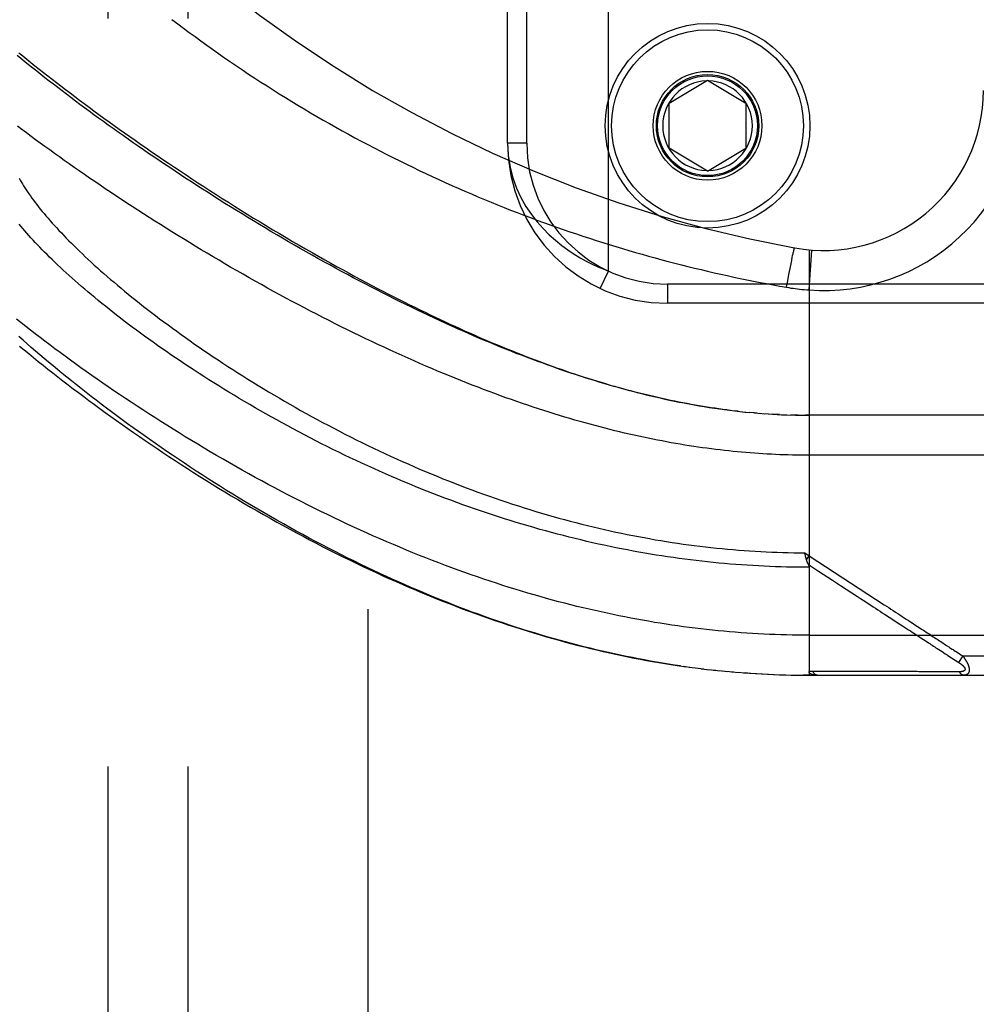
# Model space of a CAD drawing. Header units: inches. Extents: x 0 to 212, y 0 to 138.
# Tile 204 of 256: x 92.84 to 94.33, y 91.58 to 93.12. Entities that reach past the tile are written whole.
import ezdxf

# ---------------------------------------------------------------- set-up
doc = ezdxf.new("R2010")
doc.units = ezdxf.units.IN
doc.header["$LTSCALE"] = 11.6875
doc.header["$MEASUREMENT"] = 0
doc.linetypes.add('HIDDEN', pattern=[0.2, 0.1, -0.1])
for name, color, linetype in [('DEFAULT_2', 8, 'HIDDEN'), ('RIGHTHAND_DOOR_ASSEMBLY', 7, 'CONTINUOUS'), ('SUBPANEL', 7, 'CONTINUOUS')]:
    doc.layers.add(name, color=color, linetype=linetype)

msp = doc.modelspace()

# ---------------------------------------------------------------- linework, layer by layer
at = {"layer": 'DEFAULT_2', "color": 8, "linetype": 'HIDDEN'}
msp.add_line((93.3837, 96.8728), (93.3837, 39.7688), dxfattribs=at)
at = {"layer": 'RIGHTHAND_DOOR_ASSEMBLY', "color": 8, "linetype": 'HIDDEN'}
for p, q in [((93.7597, 92.7262), (93.7597, 94.1654)), ((93.6022, 92.9258), (93.6022, 93.9658)), ((93.6322, 92.9258), (93.6322, 93.9658)), ((93.8547, 92.9883), (93.9147, 93.0244)), ((93.9147, 93.0244), (93.9747, 92.9883)), ((93.8547, 92.9183), (93.8547, 92.9883)), ((93.9747, 92.9883), (93.9747, 92.9183)), ((93.6322, 92.9258), (93.6022, 92.9258)), ((93.9147, 92.8822), (93.8547, 92.9183)), ((93.9147, 92.8822), (93.9747, 92.9183)), ((94.0487, 92.7546), (94.049, 92.7561)), ((94.049, 92.7561), (94.0493, 92.7571)), ((94.0493, 92.7571), (94.0495, 92.758)), ((94.0495, 92.758), (94.0497, 92.7588)), ((94.0734, 92.7593), (94.0734, 92.0946)), ((94.0734, 92.6966), (94.0779, 92.7589)), ((94.0463, 92.7436), (94.0471, 92.7475)), ((94.0471, 92.7475), (94.0477, 92.7503)), ((94.0477, 92.7503), (94.0483, 92.7529)), ((94.0483, 92.7529), (94.0487, 92.7546)), ((93.7471, 92.699), (93.7597, 92.7262)), ((94.0418, 92.7208), (94.0436, 92.7301)), ((94.0436, 92.7301), (94.0451, 92.7376)), ((94.0381, 92.7009), (94.04, 92.711)), ((94.04, 92.711), (94.0418, 92.7208)), ((95.0084, 92.7058), (93.8522, 92.7058)), ((93.8522, 92.7058), (93.8522, 92.6758)), ((94.9784, 92.6758), (93.8522, 92.6758)), ((93.9627, 92.507), (93.9567, 92.5077)), ((93.9654, 92.5067), (93.9746, 92.5058)), ((93.9732, 92.5059), (93.9807, 92.5052)), ((93.988, 92.5045), (93.9805, 92.5052)), ((93.9923, 92.5042), (93.9864, 92.5047)), ((93.988, 92.5045), (93.9981, 92.5037)), ((93.9951, 92.5039), (94.004, 92.5033)), ((94.0022, 92.5034), (94.0098, 92.5029)), ((94.0304, 92.5017), (94.0388, 92.5014)), ((94.0376, 92.5015), (94.0448, 92.5012)), ((94.052, 92.501), (94.0446, 92.5012)), ((94.0561, 92.501), (94.0504, 92.5011)), ((94.052, 92.501), (94.0619, 92.5009)), ((94.0591, 92.5009), (94.0677, 92.5008)), ((94.0663, 92.5008), (94.0734, 92.5008)), ((94.9472, 92.5008), (94.0677, 92.5008)), ((94.0665, 92.2859), (94.0734, 92.2813)), ((94.0675, 92.2815), (94.0672, 92.2827)), ((94.0678, 92.2803), (94.0675, 92.2815)), ((94.0681, 92.2791), (94.0678, 92.2803)), ((94.0693, 92.2749), (94.0734, 92.2813)), ((94.1913, 92.1899), (94.2057, 92.1806)), ((94.2057, 92.1806), (94.2126, 92.1761)), ((94.0734, 92.1571), (94.9772, 92.1571)), ((94.2482, 92.1529), (94.2521, 92.1503)), ((94.2521, 92.1503), (94.258, 92.1465)), ((94.2735, 92.1364), (94.2811, 92.1315)), ((94.2811, 92.1315), (94.286, 92.1282)), ((94.303, 92.1316), (94.3053, 92.13)), ((94.3053, 92.13), (94.3078, 92.1284)), ((94.3078, 92.1284), (94.3106, 92.1266)), ((94.3106, 92.1266), (94.3137, 92.1246)), ((94.3137, 92.1246), (94.3071, 92.1145)), ((94.3137, 92.1246), (94.9772, 92.1246)), ((93.8765, 92.1085), (93.8907, 92.1066)), ((93.886, 92.1072), (93.8999, 92.1054)), ((93.8954, 92.106), (93.9091, 92.1043)), ((93.9049, 92.1048), (93.9183, 92.1032)), ((93.9143, 92.1037), (93.9275, 92.1022)), ((93.9238, 92.1026), (93.9367, 92.1013)), ((93.9332, 92.1017), (93.9459, 92.1004)), ((93.9426, 92.1007), (93.955, 92.0996)), ((93.952, 92.0999), (93.9642, 92.0989)), ((93.9614, 92.0991), (93.9733, 92.0982)), ((93.9824, 92.0975), (93.9733, 92.0982)), ((93.9895, 92.0971), (94.0007, 92.0965)), ((93.9988, 92.0966), (94.0098, 92.096)), ((94.0082, 92.0961), (94.0189, 92.0956)), ((94.0175, 92.0957), (94.028, 92.0953)), ((94.0269, 92.0953), (94.0371, 92.095)), ((94.0362, 92.0951), (94.0462, 92.0948)), ((94.0455, 92.0948), (94.0552, 92.0947)), ((94.0548, 92.0947), (94.0643, 92.0946)), ((94.0642, 92.0946), (94.0734, 92.0946)), ((94.0734, 92.0946), (94.0643, 92.0946)), ((94.0734, 92.0946), (94.9472, 92.0946)), ((94.1414, 92.1002), (94.1368, 92.1002)), ((94.2244, 92.1002), (94.2135, 92.1002)), ((94.2769, 92.1001), (94.2728, 92.1001)), ((94.2807, 92.1001), (94.2769, 92.1001)), ((94.2873, 92.1001), (94.2807, 92.1001)), ((94.2919, 92.1001), (94.2873, 92.1001)), ((94.3014, 92.1), (94.2919, 92.1001)), ((94.3083, 92.1), (94.3014, 92.1))]:
    msp.add_line(p, q, dxfattribs=at)
for points in [[(93.0778, 93.1194), (93.0867, 93.1126), (93.0957, 93.1059), (93.1047, 93.0992), (93.1138, 93.0925), (93.1229, 93.0858), (93.1321, 93.0792), (93.1413, 93.0727), (93.1506, 93.0661), (93.1599, 93.0596), (93.1693, 93.0532), (93.1787, 93.0468), (93.1881, 93.0404), (93.1976, 93.0341), (93.2071, 93.0278), (93.2167, 93.0216), (93.2263, 93.0154), (93.2359, 93.0093), (93.2455, 93.0032), (93.2552, 92.9972), (93.265, 92.9913), (93.2747, 92.9853), (93.2845, 92.9795), (93.2943, 92.9737), (93.3041, 92.9679), (93.314, 92.9622), (93.3239, 92.9566), (93.3338, 92.951), (93.3437, 92.9454), (93.3536, 92.94), (93.3636, 92.9345), (93.3736, 92.9292), (93.3836, 92.9238), (93.3936, 92.9186), (93.4037, 92.9134), (93.4137, 92.9083), (93.4238, 92.9032), (93.4339, 92.8982), (93.444, 92.8932), (93.4541, 92.8883), (93.4642, 92.8834), (93.4744, 92.8786), (93.4845, 92.8739), (93.4947, 92.8692), (93.5048, 92.8646), (93.515, 92.86), (93.5252, 92.8555), (93.5354, 92.8511), (93.5456, 92.8467), (93.5558, 92.8424), (93.566, 92.8381), (93.5763, 92.8339), (93.5865, 92.8297), (93.5968, 92.8256), (93.607, 92.8215), (93.6173, 92.8176), (93.6275, 92.8136), (93.6378, 92.8097), (93.648, 92.8059), (93.6583, 92.8022), (93.6686, 92.7984), (93.6788, 92.7948), (93.6891, 92.7912), (93.6994, 92.7877), (93.7097, 92.7842), (93.72, 92.7807), (93.7302, 92.7774), (93.7405, 92.7741), (93.7508, 92.7708), (93.761, 92.7676), (93.7713, 92.7644), (93.7816, 92.7613), (93.7918, 92.7583), (93.8021, 92.7553), (93.8124, 92.7524), (93.8226, 92.7495), (93.8329, 92.7467), (93.8431, 92.7439), (93.8534, 92.7412), (93.8636, 92.7385), (93.8739, 92.7359), (93.8841, 92.7333), (93.8944, 92.7308), (93.9046, 92.7284), (93.9148, 92.726), (93.925, 92.7236), (93.9353, 92.7213), (93.9455, 92.719), (93.9557, 92.7168), (93.9659, 92.7147), (93.9761, 92.7126), (93.9864, 92.7105), (93.9967, 92.7085), (94.007, 92.7065), (94.0174, 92.7046), (94.0277, 92.7027), (94.0381, 92.7009)], [(92.8386, 93.0673), (92.8447, 93.0623), (92.851, 93.0572), (92.8573, 93.0521), (92.8637, 93.047), (92.8702, 93.0418), (92.8768, 93.0366), (92.8836, 93.0314), (92.8904, 93.0261), (92.8973, 93.0207), (92.9043, 93.0154), (92.9113, 93.01), (92.9185, 93.0045), (92.9258, 92.999), (92.9332, 92.9935), (92.9406, 92.9879), (92.9482, 92.9823), (92.9558, 92.9767), (92.9636, 92.971), (92.9714, 92.9653), (92.9794, 92.9596), (92.9874, 92.9538), (92.9955, 92.948), (93.0037, 92.9422), (93.012, 92.9364), (93.0204, 92.9305), (93.0288, 92.9246), (93.0374, 92.9186), (93.046, 92.9127), (93.0548, 92.9067), (93.0636, 92.9007), (93.0725, 92.8947), (93.0815, 92.8886), (93.0906, 92.8826), (93.0997, 92.8765), (93.1089, 92.8704), (93.1183, 92.8643), (93.1276, 92.8582), (93.1371, 92.8521), (93.1467, 92.846), (93.1563, 92.8398), (93.166, 92.8337), (93.1757, 92.8275), (93.1855, 92.8214), (93.1954, 92.8153), (93.2054, 92.8091), (93.2154, 92.803), (93.2255, 92.7969), (93.2356, 92.7908), (93.2458, 92.7847), (93.256, 92.7786), (93.2662, 92.7726), (93.2765, 92.7667), (93.2866, 92.7608), (93.2967, 92.755), (93.3066, 92.7493), (93.3165, 92.7438), (93.3262, 92.7384), (93.3357, 92.733), (93.3451, 92.7279), (93.3544, 92.7228), (93.3635, 92.7179), (93.3725, 92.713), (93.3814, 92.7083), (93.3902, 92.7036), (93.3989, 92.6991), (93.4075, 92.6946), (93.416, 92.6902), (93.4245, 92.6859), (93.4328, 92.6817), (93.441, 92.6775), (93.4492, 92.6735), (93.4573, 92.6695), (93.4653, 92.6656), (93.4732, 92.6617), (93.4811, 92.6579), (93.489, 92.6542), (93.4968, 92.6505), (93.5045, 92.6469), (93.5122, 92.6433), (93.5198, 92.6398), (93.5274, 92.6364), (93.535, 92.633), (93.5425, 92.6296), (93.5499, 92.6264), (93.5573, 92.6231), (93.5647, 92.6199), (93.572, 92.6168), (93.5793, 92.6137), (93.5866, 92.6107), (93.5938, 92.6077), (93.6011, 92.6047), (93.6083, 92.6018), (93.6154, 92.5989), (93.6225, 92.5961), (93.6296, 92.5934), (93.6367, 92.5906), (93.6438, 92.5879), (93.6508, 92.5853), (93.6578, 92.5827), (93.6648, 92.5801), (93.6718, 92.5776), (93.6788, 92.5751), (93.6858, 92.5727), (93.6927, 92.5702), (93.6997, 92.5679), (93.7066, 92.5655), (93.7135, 92.5632), (93.7205, 92.561), (93.7274, 92.5587), (93.7343, 92.5566), (93.7413, 92.5544), (93.7483, 92.5523), (93.7552, 92.5502), (93.7622, 92.5481), (93.7693, 92.5461), (93.7763, 92.5441), (93.7833, 92.5422), (93.7904, 92.5402), (93.7975, 92.5383), (93.8046, 92.5365), (93.8117, 92.5347), (93.8189, 92.5329), (93.8261, 92.5312), (93.8334, 92.5295), (93.8406, 92.5278), (93.848, 92.5262), (93.8553, 92.5246), (93.8628, 92.523), (93.8704, 92.5215), (93.8781, 92.52), (93.8858, 92.5185), (93.8936, 92.5171), (93.9015, 92.5157), (93.9094, 92.5144), (93.9174, 92.5131), (93.9254, 92.5119), (93.9334, 92.5107), (93.9414, 92.5096), (93.9495, 92.5086)], [(93.9507, 92.5084), (93.9446, 92.5092), (93.9386, 92.51), (93.9325, 92.5108), (93.9264, 92.5117), (93.9202, 92.5126), (93.9141, 92.5136), (93.9079, 92.5146), (93.9016, 92.5156), (93.8953, 92.5167), (93.889, 92.5179), (93.8827, 92.519), (93.8763, 92.5202), (93.8699, 92.5215), (93.8634, 92.5228), (93.8569, 92.5241), (93.8504, 92.5255), (93.8438, 92.527), (93.8372, 92.5284), (93.8306, 92.53), (93.8238, 92.5315), (93.8171, 92.5332), (93.8103, 92.5348), (93.8035, 92.5366), (93.7966, 92.5383), (93.7896, 92.5402), (93.7826, 92.5421), (93.7756, 92.544), (93.7685, 92.546), (93.7614, 92.548), (93.7542, 92.5501), (93.747, 92.5522), (93.7397, 92.5544), (93.7323, 92.5567), (93.7249, 92.559), (93.7175, 92.5614), (93.71, 92.5638), (93.7024, 92.5663), (93.6948, 92.5689), (93.6872, 92.5715), (93.6795, 92.5741), (93.6717, 92.5768), (93.6639, 92.5796), (93.656, 92.5825), (93.6481, 92.5854), (93.6401, 92.5884), (93.632, 92.5914), (93.624, 92.5945), (93.6158, 92.5976), (93.6076, 92.6009), (93.5994, 92.6041), (93.5911, 92.6075), (93.5827, 92.6109), (93.5743, 92.6144), (93.5659, 92.6179), (93.5574, 92.6215), (93.5489, 92.6252), (93.5403, 92.6289), (93.5316, 92.6327), (93.523, 92.6365), (93.5143, 92.6404), (93.5055, 92.6444), (93.4967, 92.6484), (93.4879, 92.6525), (93.479, 92.6567), (93.4701, 92.6609), (93.4612, 92.6652), (93.4522, 92.6695), (93.4432, 92.6739), (93.4341, 92.6783), (93.4251, 92.6828), (93.416, 92.6874), (93.4069, 92.692), (93.3978, 92.6967), (93.3886, 92.7014), (93.3795, 92.7062), (93.3703, 92.711), (93.3611, 92.7158), (93.3519, 92.7207), (93.3427, 92.7257), (93.3335, 92.7307), (93.3243, 92.7357), (93.3151, 92.7408), (93.3058, 92.746), (93.2966, 92.7511), (93.2874, 92.7563), (93.2782, 92.7615), (93.2691, 92.7668), (93.2599, 92.7721), (93.2507, 92.7774), (93.2416, 92.7828), (93.2325, 92.7882), (93.2234, 92.7936), (93.2143, 92.799), (93.2053, 92.8045), (93.1963, 92.8099), (93.1873, 92.8154), (93.1784, 92.8209), (93.1694, 92.8265), (93.1606, 92.832), (93.1517, 92.8376), (93.1429, 92.8431), (93.1342, 92.8487), (93.1255, 92.8543), (93.1168, 92.8599), (93.1082, 92.8655), (93.0996, 92.871), (93.0911, 92.8766), (93.0826, 92.8822), (93.0742, 92.8878), (93.0659, 92.8934), (93.0576, 92.899), (93.0494, 92.9045), (93.0412, 92.9101), (93.0331, 92.9157), (93.0251, 92.9212), (93.0171, 92.9268), (93.0092, 92.9323), (93.0013, 92.9378), (92.9936, 92.9433), (92.9859, 92.9488), (92.9782, 92.9542), (92.9707, 92.9597), (92.9632, 92.9651), (92.9558, 92.9705), (92.9484, 92.9759), (92.9411, 92.9812), (92.934, 92.9866), (92.9268, 92.9919), (92.9198, 92.9972), (92.9128, 93.0024), (92.906, 93.0077), (92.8992, 93.0129), (92.8924, 93.018), (92.8858, 93.0232), (92.8793, 93.0283), (92.8728, 93.0334), (92.8664, 93.0384), (92.8601, 93.0435), (92.8538, 93.0485), (92.8477, 93.0534), (92.8416, 93.0584), (92.8357, 93.0632)], [(94.9772, 92.4383), (94.0669, 92.4383), (94.0603, 92.4384), (94.0538, 92.4385), (94.0473, 92.4386), (94.0407, 92.4388), (94.0341, 92.439), (94.0276, 92.4392), (94.021, 92.4395), (94.0144, 92.4398), (94.0078, 92.4401), (94.0012, 92.4405), (93.9946, 92.441), (93.988, 92.4414), (93.9814, 92.4419), (93.9747, 92.4425), (93.968, 92.4431), (93.9613, 92.4437), (93.9546, 92.4443), (93.9479, 92.445), (93.9411, 92.4458), (93.9343, 92.4466), (93.9275, 92.4474), (93.9207, 92.4482), (93.9138, 92.4492), (93.907, 92.4501), (93.9, 92.4511), (93.8931, 92.4521), (93.8861, 92.4532), (93.8791, 92.4543), (93.8721, 92.4555), (93.865, 92.4567), (93.8579, 92.4579), (93.8508, 92.4592), (93.8436, 92.4606), (93.8364, 92.462), (93.8292, 92.4634), (93.8219, 92.4649), (93.8146, 92.4664), (93.8072, 92.468), (93.7998, 92.4697), (93.7924, 92.4713), (93.7849, 92.4731), (93.7773, 92.4749), (93.7698, 92.4767), (93.7621, 92.4786), (93.7545, 92.4805), (93.7468, 92.4825), (93.739, 92.4846), (93.7312, 92.4867), (93.7233, 92.4889), (93.7154, 92.4911), (93.7075, 92.4933), (93.6995, 92.4957), (93.6915, 92.4981), (93.6834, 92.5005), (93.6752, 92.503), (93.667, 92.5056), (93.6588, 92.5082), (93.6505, 92.5109), (93.6421, 92.5137), (93.6337, 92.5165), (93.6253, 92.5193), (93.6168, 92.5223), (93.6083, 92.5252), (93.5997, 92.5283), (93.591, 92.5314), (93.5823, 92.5346), (93.5736, 92.5378), (93.5648, 92.5412), (93.556, 92.5445), (93.5471, 92.548), (93.5382, 92.5515), (93.5292, 92.555), (93.5202, 92.5586), (93.5112, 92.5623), (93.5021, 92.5661), (93.4929, 92.5699), (93.4837, 92.5738), (93.4745, 92.5777), (93.4653, 92.5817), (93.456, 92.5858), (93.4467, 92.5899), (93.4373, 92.5941), (93.4279, 92.5983), (93.4185, 92.6026), (93.4091, 92.607), (93.3996, 92.6114), (93.3901, 92.6159), (93.3806, 92.6204), (93.3711, 92.625), (93.3615, 92.6297), (93.3519, 92.6344), (93.3424, 92.6391), (93.3328, 92.6439), (93.3232, 92.6488), (93.3135, 92.6537), (93.3039, 92.6586), (93.2943, 92.6636), (93.2847, 92.6686), (93.2751, 92.6737), (93.2654, 92.6788), (93.2558, 92.684), (93.2462, 92.6892), (93.2366, 92.6944), (93.2271, 92.6997), (93.2175, 92.705), (93.208, 92.7104), (93.1985, 92.7157), (93.189, 92.7211), (93.1795, 92.7265), (93.17, 92.732), (93.1606, 92.7375), (93.1513, 92.743), (93.1419, 92.7485), (93.1326, 92.754), (93.1233, 92.7595), (93.1141, 92.7651), (93.1049, 92.7707), (93.0958, 92.7763), (93.0867, 92.7819), (93.0776, 92.7875), (93.0686, 92.7931), (93.0597, 92.7987), (93.0508, 92.8044), (93.042, 92.81), (93.0332, 92.8156), (93.0245, 92.8212), (93.0158, 92.8269), (93.0072, 92.8325), (92.9987, 92.8381), (92.9902, 92.8437), (92.9818, 92.8493), (92.9735, 92.8549), (92.9653, 92.8605), (92.9571, 92.866), (92.949, 92.8716), (92.9409, 92.8771), (92.9329, 92.8826), (92.9251, 92.8881), (92.9172, 92.8936), (92.9095, 92.8991), (92.9018, 92.9045), (92.8942, 92.91), (92.8867, 92.9154), (92.8793, 92.9208), (92.872, 92.9261), (92.8647, 92.9314), (92.8575, 92.9367), (92.8505, 92.942), (92.8434, 92.9473), (92.8365, 92.9525)], [(93.6022, 92.9258), (93.6032, 92.9067), (93.606, 92.8887), (93.6105, 92.8718), (93.6162, 92.8559), (93.6231, 92.8411), (93.6309, 92.8273), (93.6394, 92.8147), (93.6483, 92.8031), (93.6577, 92.7926), (93.6672, 92.783), (93.677, 92.7742), (93.6868, 92.7663), (93.6965, 92.7591), (93.7062, 92.7527), (93.7158, 92.7469), (93.7251, 92.7417), (93.7342, 92.7371), (93.743, 92.733), (93.7515, 92.7294), (93.7597, 92.7262)], [(92.839, 92.8713), (92.8406, 92.8683), (92.8423, 92.8654), (92.8441, 92.8624), (92.8459, 92.8593), (92.8479, 92.8562), (92.8499, 92.8531), (92.852, 92.8499), (92.8542, 92.8467), (92.8565, 92.8435), (92.8588, 92.8402), (92.8613, 92.8368), (92.8638, 92.8335), (92.8665, 92.83), (92.8692, 92.8266), (92.872, 92.823), (92.8749, 92.8195), (92.8778, 92.8159), (92.8809, 92.8123), (92.8841, 92.8086), (92.8873, 92.8049), (92.8906, 92.8011), (92.8941, 92.7973), (92.8976, 92.7935), (92.9012, 92.7896), (92.9049, 92.7857), (92.9087, 92.7817), (92.9126, 92.7777), (92.9165, 92.7736), (92.9206, 92.7696), (92.9248, 92.7654), (92.929, 92.7613), (92.9333, 92.7571), (92.9378, 92.7529), (92.9423, 92.7486), (92.9469, 92.7443), (92.9516, 92.7399), (92.9564, 92.7356), (92.9613, 92.7312), (92.9663, 92.7267), (92.9714, 92.7222), (92.9766, 92.7177), (92.9818, 92.7132), (92.9872, 92.7086), (92.9926, 92.704), (92.9982, 92.6994), (93.0038, 92.6947), (93.0095, 92.69), (93.0153, 92.6853), (93.0212, 92.6806), (93.0272, 92.6758), (93.0333, 92.671), (93.0395, 92.6662), (93.0457, 92.6614), (93.0521, 92.6565), (93.0585, 92.6517), (93.0651, 92.6468), (93.0717, 92.6419), (93.0784, 92.6369), (93.0851, 92.632), (93.092, 92.627), (93.0989, 92.6221), (93.106, 92.6171), (93.1131, 92.6121), (93.1203, 92.6072), (93.1275, 92.6022), (93.1349, 92.5972), (93.1423, 92.5922), (93.1498, 92.5872), (93.1574, 92.5822), (93.165, 92.5772), (93.1727, 92.5722), (93.1805, 92.5672), (93.1884, 92.5622), (93.1963, 92.5573), (93.2043, 92.5523), (93.2123, 92.5474), (93.2204, 92.5425), (93.2286, 92.5375), (93.2368, 92.5327), (93.2451, 92.5278), (93.2534, 92.5229), (93.2618, 92.5181), (93.2703, 92.5133), (93.2788, 92.5085), (93.2873, 92.5038), (93.2959, 92.499), (93.3045, 92.4944), (93.3131, 92.4897), (93.3218, 92.4851), (93.3306, 92.4805), (93.3393, 92.4759), (93.3481, 92.4714), (93.357, 92.4669), (93.3658, 92.4625), (93.3747, 92.4581), (93.3836, 92.4538), (93.3926, 92.4495), (93.4015, 92.4452), (93.4105, 92.441), (93.4195, 92.4369), (93.4285, 92.4328), (93.4376, 92.4287), (93.4466, 92.4247), (93.4557, 92.4207), (93.4647, 92.4168), (93.4738, 92.413), (93.4829, 92.4092), (93.492, 92.4054), (93.5011, 92.4017), (93.5101, 92.3981), (93.5192, 92.3945), (93.5283, 92.391), (93.5374, 92.3876), (93.5465, 92.3842), (93.5556, 92.3808), (93.5647, 92.3775), (93.5738, 92.3743), (93.5829, 92.3711), (93.5919, 92.368), (93.601, 92.365), (93.6101, 92.362), (93.6191, 92.3591), (93.6282, 92.3562), (93.6372, 92.3534), (93.6462, 92.3506), (93.6552, 92.3479), (93.6642, 92.3453), (93.6732, 92.3427), (93.6822, 92.3402), (93.6912, 92.3378), (93.7001, 92.3354), (93.7091, 92.333), (93.718, 92.3308), (93.7269, 92.3285), (93.7358, 92.3264), (93.7447, 92.3243), (93.7536, 92.3222), (93.7624, 92.3203), (93.7713, 92.3183), (93.7801, 92.3165), (93.789, 92.3146), (93.7978, 92.3129), (93.8066, 92.3112), (93.8154, 92.3096), (93.8242, 92.308), (93.8329, 92.3064), (93.8417, 92.305), (93.8504, 92.3036), (93.8592, 92.3022), (93.8679, 92.3009), (93.8766, 92.2996), (93.8853, 92.2985), (93.894, 92.2973), (93.9027, 92.2962), (93.9114, 92.2952), (93.92, 92.2942), (93.9287, 92.2933), (93.9374, 92.2924), (93.946, 92.2916), (93.9546, 92.2909), (93.9633, 92.2902), (93.9719, 92.2895), (93.9805, 92.2889), (93.9891, 92.2884), (93.9977, 92.2879), (94.0063, 92.2874), (94.0149, 92.2871), (94.0235, 92.2867), (94.0321, 92.2864), (94.0407, 92.2862), (94.0493, 92.286), (94.0579, 92.2859), (94.0665, 92.2859)], [(94.0734, 92.2632), (94.0646, 92.2632), (94.0559, 92.2633), (94.0471, 92.2634), (94.0383, 92.2636), (94.0295, 92.2639), (94.0207, 92.2642), (94.0119, 92.2645), (94.0031, 92.2649), (93.9943, 92.2653), (93.9854, 92.2658), (93.9766, 92.2664), (93.9678, 92.267), (93.959, 92.2676), (93.9501, 92.2683), (93.9413, 92.2691), (93.9324, 92.2699), (93.9236, 92.2708), (93.9147, 92.2717), (93.9058, 92.2727), (93.8969, 92.2737), (93.888, 92.2748), (93.8791, 92.2759), (93.8702, 92.2771), (93.8613, 92.2784), (93.8523, 92.2797), (93.8434, 92.281), (93.8344, 92.2824), (93.8255, 92.2839), (93.8165, 92.2854), (93.8075, 92.287), (93.7985, 92.2886), (93.7895, 92.2903), (93.7804, 92.2921), (93.7714, 92.2939), (93.7623, 92.2957), (93.7533, 92.2976), (93.7442, 92.2996), (93.7351, 92.3016), (93.726, 92.3037), (93.7168, 92.3059), (93.7077, 92.3081), (93.6986, 92.3103), (93.6894, 92.3127), (93.6802, 92.3151), (93.671, 92.3175), (93.6618, 92.32), (93.6526, 92.3225), (93.6434, 92.3252), (93.6342, 92.3278), (93.6249, 92.3306), (93.6157, 92.3334), (93.6064, 92.3362), (93.5972, 92.3391), (93.5879, 92.3421), (93.5786, 92.3451), (93.5693, 92.3482), (93.56, 92.3514), (93.5507, 92.3546), (93.5414, 92.3578), (93.5321, 92.3611), (93.5228, 92.3645), (93.5135, 92.3679), (93.5041, 92.3714), (93.4948, 92.375), (93.4855, 92.3786), (93.4762, 92.3822), (93.4669, 92.386), (93.4576, 92.3897), (93.4483, 92.3935), (93.4391, 92.3974), (93.4298, 92.4013), (93.4206, 92.4053), (93.4114, 92.4093), (93.4021, 92.4134), (93.393, 92.4175), (93.3838, 92.4216), (93.3746, 92.4258), (93.3655, 92.4301), (93.3564, 92.4344), (93.3474, 92.4387), (93.3383, 92.4431), (93.3293, 92.4475), (93.3204, 92.452), (93.3114, 92.4564), (93.3025, 92.461), (93.2937, 92.4655), (93.2848, 92.4701), (93.2761, 92.4747), (93.2673, 92.4794), (93.2586, 92.4841), (93.25, 92.4888), (93.2414, 92.4935), (93.2329, 92.4982), (93.2244, 92.503), (93.216, 92.5078), (93.2076, 92.5126), (93.1993, 92.5175), (93.1911, 92.5223), (93.1829, 92.5271), (93.1748, 92.532), (93.1668, 92.5369), (93.1588, 92.5418), (93.1509, 92.5467), (93.1431, 92.5516), (93.1353, 92.5564), (93.1276, 92.5613), (93.12, 92.5662), (93.1125, 92.5711), (93.105, 92.576), (93.0977, 92.5809), (93.0904, 92.5858), (93.0831, 92.5907), (93.076, 92.5955), (93.069, 92.6004), (93.062, 92.6052), (93.0551, 92.6101), (93.0483, 92.6149), (93.0416, 92.6197), (93.035, 92.6245), (93.0285, 92.6293), (93.0221, 92.634), (93.0157, 92.6387), (93.0094, 92.6434), (93.0033, 92.6481), (92.9972, 92.6528), (92.9912, 92.6574), (92.9853, 92.662), (92.9795, 92.6666), (92.9738, 92.6712), (92.9681, 92.6757), (92.9626, 92.6802), (92.9572, 92.6847), (92.9518, 92.6892), (92.9465, 92.6936), (92.9414, 92.698), (92.9363, 92.7023), (92.9313, 92.7066), (92.9264, 92.7109), (92.9216, 92.7152), (92.9169, 92.7194), (92.9123, 92.7236), (92.9078, 92.7277), (92.9034, 92.7318), (92.899, 92.7359), (92.8948, 92.74), (92.8907, 92.744), (92.8866, 92.7479), (92.8826, 92.7519), (92.8787, 92.7557), (92.875, 92.7596), (92.8713, 92.7634), (92.8677, 92.7672), (92.8641, 92.7709), (92.8607, 92.7746), (92.8574, 92.7783), (92.8541, 92.7819), (92.851, 92.7855), (92.8479, 92.789), (92.8449, 92.7925), (92.842, 92.796), (92.8392, 92.7994)], [(94.0497, 92.7588), (94.0498, 92.7595), (94.0499, 92.7598), (94.05, 92.7601), (94.0501, 92.7604), (94.0502, 92.7607), (94.0503, 92.7609), (94.0503, 92.7612), (94.0504, 92.7614), (94.0504, 92.7616), (94.0505, 92.7617), (94.0506, 92.7619), (94.0506, 92.762), (94.0507, 92.7621), (94.0507, 92.7622), (94.0507, 92.7623), (94.0508, 92.7623), (94.0508, 92.7624), (94.0508, 92.7624)], [(94.0451, 92.7376), (94.0462, 92.7428), (94.0463, 92.7436)], [(94.0381, 92.7009), (94.0416, 92.7003), (94.045, 92.6997), (94.0483, 92.6992), (94.0516, 92.6988), (94.0551, 92.6983), (94.0586, 92.6979), (94.0622, 92.6975), (94.0659, 92.6972), (94.0697, 92.6969), (94.0734, 92.6966)], [(94.0734, 92.1571), (94.0646, 92.1571), (94.0557, 92.1572), (94.0469, 92.1573), (94.038, 92.1575), (94.0291, 92.1577), (94.0203, 92.158), (94.0114, 92.1584), (94.0025, 92.1588), (93.9937, 92.1593), (93.9848, 92.1598), (93.9759, 92.1603), (93.967, 92.161), (93.958, 92.1617), (93.9491, 92.1624), (93.9402, 92.1632), (93.9312, 92.164), (93.9223, 92.165), (93.9133, 92.1659), (93.9043, 92.1669), (93.8953, 92.168), (93.8862, 92.1692), (93.8772, 92.1704), (93.8681, 92.1716), (93.859, 92.1729), (93.8499, 92.1743), (93.8408, 92.1757), (93.8317, 92.1772), (93.8225, 92.1788), (93.8133, 92.1804), (93.8041, 92.182), (93.7949, 92.1838), (93.7856, 92.1856), (93.7763, 92.1874), (93.767, 92.1893), (93.7577, 92.1913), (93.7483, 92.1934), (93.7389, 92.1955), (93.7295, 92.1976), (93.7201, 92.1999), (93.7106, 92.2022), (93.7011, 92.2045), (93.6916, 92.207), (93.682, 92.2095), (93.6724, 92.212), (93.6628, 92.2147), (93.6532, 92.2174), (93.6435, 92.2201), (93.6338, 92.223), (93.6241, 92.2259), (93.6143, 92.2289), (93.6045, 92.2319), (93.5947, 92.235), (93.5848, 92.2382), (93.575, 92.2415), (93.5651, 92.2448), (93.5551, 92.2482), (93.5452, 92.2517), (93.5352, 92.2552), (93.5251, 92.2588), (93.5151, 92.2625), (93.505, 92.2662), (93.4949, 92.2701), (93.4848, 92.2739), (93.4747, 92.2779), (93.4645, 92.2819), (93.4543, 92.286), (93.4441, 92.2902), (93.4339, 92.2945), (93.4237, 92.2988), (93.4134, 92.3032), (93.4031, 92.3076), (93.3929, 92.3121), (93.3826, 92.3167), (93.3723, 92.3213), (93.362, 92.3261), (93.3517, 92.3308), (93.3413, 92.3357), (93.331, 92.3406), (93.3207, 92.3456), (93.3104, 92.3506), (93.3001, 92.3557), (93.2898, 92.3608), (93.2795, 92.366), (93.2692, 92.3713), (93.2589, 92.3766), (93.2487, 92.3819), (93.2385, 92.3873), (93.2283, 92.3928), (93.2181, 92.3983), (93.2079, 92.4038), (93.1978, 92.4094), (93.1877, 92.4151), (93.1776, 92.4207), (93.1676, 92.4264), (93.1576, 92.4322), (93.1476, 92.438), (93.1377, 92.4438), (93.1279, 92.4496), (93.1181, 92.4555), (93.1083, 92.4613), (93.0986, 92.4673), (93.089, 92.4732), (93.0794, 92.4791), (93.0698, 92.4851), (93.0604, 92.4911), (93.051, 92.4971), (93.0416, 92.5031), (93.0324, 92.5091), (93.0232, 92.5151), (93.0141, 92.5211), (93.005, 92.5272), (92.996, 92.5332), (92.9871, 92.5392), (92.9783, 92.5452), (92.9696, 92.5512), (92.9609, 92.5572), (92.9524, 92.5632), (92.9439, 92.5692), (92.9355, 92.5752), (92.9272, 92.5812), (92.919, 92.5871), (92.9108, 92.593), (92.9028, 92.5989), (92.8948, 92.6048), (92.887, 92.6107), (92.8792, 92.6165), (92.8716, 92.6223), (92.864, 92.6281), (92.8565, 92.6339), (92.8492, 92.6396), (92.8419, 92.6453), (92.8347, 92.651)], [(93.8722, 92.1092), (93.8629, 92.1105), (93.8536, 92.112), (93.8443, 92.1135), (93.835, 92.1151), (93.8256, 92.1167), (93.8163, 92.1184), (93.8069, 92.1201), (93.7975, 92.122), (93.7881, 92.1239), (93.7786, 92.1258), (93.7692, 92.1279), (93.7597, 92.13), (93.7502, 92.1321), (93.7407, 92.1344), (93.7311, 92.1367), (93.7215, 92.139), (93.7119, 92.1415), (93.7023, 92.144), (93.6927, 92.1466), (93.683, 92.1492), (93.6733, 92.1519), (93.6636, 92.1547), (93.6539, 92.1576), (93.6441, 92.1606), (93.6343, 92.1636), (93.6245, 92.1666), (93.6147, 92.1698), (93.605, 92.173), (93.5953, 92.1762), (93.5855, 92.1795), (93.5759, 92.1829), (93.5662, 92.1863), (93.5566, 92.1898), (93.5469, 92.1933), (93.5374, 92.1969), (93.5278, 92.2005), (93.5182, 92.2042), (93.5086, 92.208), (93.499, 92.2118), (93.4894, 92.2157), (93.4798, 92.2197), (93.4702, 92.2237), (93.4606, 92.2278), (93.4509, 92.2319), (93.4413, 92.2361), (93.4316, 92.2404), (93.4219, 92.2447), (93.4122, 92.2492), (93.4024, 92.2537), (93.3926, 92.2583), (93.3827, 92.263), (93.3728, 92.2678), (93.3628, 92.2726), (93.3528, 92.2776), (93.3427, 92.2826), (93.3326, 92.2878), (93.3225, 92.293), (93.3123, 92.2982), (93.3022, 92.3036), (93.2921, 92.309), (93.282, 92.3144), (93.2719, 92.3199), (93.2618, 92.3255), (93.2518, 92.3311), (93.2418, 92.3367), (93.2319, 92.3424), (93.2219, 92.3482), (93.212, 92.3539), (93.2022, 92.3598), (93.1924, 92.3656), (93.1826, 92.3715), (93.1729, 92.3775), (93.1632, 92.3834), (93.1536, 92.3894), (93.144, 92.3954), (93.1345, 92.4015), (93.125, 92.4076), (93.1157, 92.4137), (93.1063, 92.4198), (93.0971, 92.4259), (93.0879, 92.432), (93.0787, 92.4382), (93.0697, 92.4443), (93.0607, 92.4505), (93.0518, 92.4567), (93.043, 92.4628), (93.0342, 92.469), (93.0256, 92.4752), (93.017, 92.4814), (93.0085, 92.4875), (93.0001, 92.4937), (92.9917, 92.4998), (92.9835, 92.506), (92.9754, 92.5121), (92.9673, 92.5182), (92.9593, 92.5243), (92.9514, 92.5304), (92.9437, 92.5364), (92.936, 92.5424), (92.9284, 92.5484), (92.9209, 92.5544), (92.9135, 92.5604), (92.9062, 92.5663), (92.899, 92.5722), (92.8919, 92.5781), (92.8849, 92.5839), (92.878, 92.5897), (92.8712, 92.5955), (92.8645, 92.6012), (92.8579, 92.6069), (92.8514, 92.6125), (92.845, 92.6182), (92.8387, 92.6237)], [(92.8397, 92.609), (92.8468, 92.6031), (92.8541, 92.5971), (92.8614, 92.5911), (92.8688, 92.5851), (92.8763, 92.5791), (92.884, 92.573), (92.8917, 92.5669), (92.8995, 92.5608), (92.9073, 92.5547), (92.9153, 92.5485), (92.9234, 92.5423), (92.9315, 92.5362), (92.9398, 92.53), (92.9481, 92.5237), (92.9565, 92.5175), (92.965, 92.5113), (92.9736, 92.505), (92.9823, 92.4988), (92.991, 92.4925), (92.9998, 92.4862), (93.0087, 92.48), (93.0177, 92.4737), (93.0268, 92.4674), (93.0359, 92.4612), (93.0451, 92.4549), (93.0544, 92.4487), (93.0637, 92.4424), (93.0731, 92.4362), (93.0826, 92.43), (93.0922, 92.4238), (93.1018, 92.4176), (93.1114, 92.4114), (93.1211, 92.4053), (93.1309, 92.3992), (93.1407, 92.3931), (93.1506, 92.387), (93.1605, 92.381), (93.1705, 92.375), (93.1805, 92.369), (93.1906, 92.3631), (93.2007, 92.3572), (93.2108, 92.3513), (93.221, 92.3455), (93.2312, 92.3398), (93.2414, 92.334), (93.2517, 92.3284), (93.2619, 92.3227), (93.2722, 92.3172), (93.2826, 92.3117), (93.2929, 92.3062), (93.3033, 92.3008), (93.3136, 92.2954), (93.324, 92.2902), (93.3344, 92.2849), (93.3448, 92.2798), (93.3553, 92.2747), (93.3657, 92.2696), (93.3761, 92.2646), (93.3865, 92.2597), (93.3969, 92.2549), (93.4073, 92.2501), (93.4178, 92.2454), (93.4282, 92.2408), (93.4386, 92.2362), (93.4489, 92.2318), (93.4593, 92.2274), (93.4697, 92.223), (93.48, 92.2187), (93.4903, 92.2146), (93.5007, 92.2104), (93.511, 92.2064), (93.5212, 92.2024), (93.5315, 92.1985), (93.5417, 92.1947), (93.552, 92.191), (93.5622, 92.1873), (93.5723, 92.1837), (93.5825, 92.1802), (93.5926, 92.1767), (93.6027, 92.1734), (93.6128, 92.1701), (93.6229, 92.1669), (93.6329, 92.1637), (93.6429, 92.1607), (93.6529, 92.1577), (93.6629, 92.1547), (93.6728, 92.1519), (93.6828, 92.1491), (93.6927, 92.1464), (93.7025, 92.1438), (93.7124, 92.1412), (93.7222, 92.1388), (93.732, 92.1363), (93.7418, 92.134), (93.7515, 92.1317), (93.7613, 92.1295), (93.771, 92.1274), (93.7807, 92.1253), (93.7903, 92.1234), (93.8, 92.1214), (93.8096, 92.1196), (93.8192, 92.1178), (93.8288, 92.1161), (93.8384, 92.1145), (93.8479, 92.1129), (93.8575, 92.1114), (93.867, 92.1099), (93.8814, 92.1079)], [(93.9495, 92.5086), (93.9575, 92.5076), (93.9686, 92.5064)], [(94.0092, 92.5029), (94.0162, 92.5025), (94.0233, 92.5021), (94.0331, 92.5016)], [(94.0273, 92.5019), (94.0215, 92.5022), (94.0157, 92.5025)], [(94.0672, 92.2827), (94.0666, 92.2852), (94.0665, 92.2859)], [(94.0693, 92.2749), (94.0691, 92.2755), (94.0689, 92.2761), (94.0688, 92.2767), (94.0686, 92.2773), (94.0685, 92.2779), (94.0683, 92.2785), (94.0681, 92.2791)], [(94.0734, 92.2813), (94.1907, 92.2048), (94.1943, 92.2025), (94.1978, 92.2002), (94.2013, 92.1979), (94.2049, 92.1956), (94.2084, 92.1933), (94.2119, 92.191), (94.2153, 92.1887), (94.2187, 92.1865), (94.2221, 92.1844), (94.2253, 92.1822), (94.2285, 92.1802), (94.2316, 92.1781), (94.2346, 92.1762)], [(94.0723, 92.2674), (94.0719, 92.2681), (94.0717, 92.2686), (94.0715, 92.269), (94.0713, 92.2695), (94.071, 92.27), (94.0708, 92.2706), (94.0706, 92.2711), (94.0704, 92.2716), (94.0702, 92.2722), (94.07, 92.2727), (94.0698, 92.2733), (94.0697, 92.2738), (94.0695, 92.2744), (94.0693, 92.2749)], [(94.0722, 92.2676), (94.0804, 92.2623), (94.0882, 92.2571), (94.1098, 92.2431)], [(94.0723, 92.2674), (94.0724, 92.2671), (94.0725, 92.2669), (94.0726, 92.2667), (94.0727, 92.2664), (94.0728, 92.2662), (94.0729, 92.266), (94.073, 92.2658), (94.073, 92.2656), (94.0731, 92.2653), (94.0732, 92.2651), (94.0732, 92.2649), (94.0733, 92.2647), (94.0733, 92.2645), (94.0733, 92.2643), (94.0734, 92.2641), (94.0734, 92.2638), (94.0734, 92.2636), (94.0734, 92.2634), (94.0734, 92.2632)], [(94.1098, 92.2431), (94.1225, 92.2348), (94.1492, 92.2174)], [(94.1492, 92.2174), (94.1537, 92.2145), (94.1579, 92.2117), (94.162, 92.209), (94.1659, 92.2065), (94.1697, 92.204), (94.1734, 92.2016), (94.177, 92.1993), (94.1806, 92.197), (94.1842, 92.1946), (94.1877, 92.1923), (94.1913, 92.1899)], [(94.2126, 92.1761), (94.2193, 92.1717), (94.2225, 92.1696), (94.2257, 92.1676), (94.2287, 92.1656), (94.2316, 92.1637), (94.2344, 92.1619), (94.237, 92.1601), (94.2395, 92.1585), (94.2419, 92.157), (94.2441, 92.1556), (94.2462, 92.1542), (94.2482, 92.1529)], [(94.2346, 92.1762), (94.2403, 92.1725), (94.2429, 92.1708), (94.2454, 92.1691), (94.2477, 92.1676), (94.2499, 92.1662), (94.2521, 92.1648), (94.2541, 92.1635), (94.256, 92.1622), (94.258, 92.1609), (94.2599, 92.1597), (94.2618, 92.1585), (94.2637, 92.1572)], [(94.2637, 92.1572), (94.2675, 92.1547), (94.2694, 92.1534), (94.2714, 92.1522), (94.2733, 92.1509), (94.2752, 92.1497), (94.2771, 92.1485), (94.279, 92.1472)], [(94.258, 92.1465), (94.2599, 92.1452), (94.2619, 92.144), (94.2638, 92.1427), (94.2658, 92.1414), (94.2677, 92.1402), (94.2697, 92.1389), (94.2716, 92.1376), (94.2735, 92.1364)], [(94.279, 92.1472), (94.2828, 92.1447), (94.2847, 92.1435), (94.2865, 92.1423), (94.2882, 92.1412)], [(94.2882, 92.1412), (94.2915, 92.139), (94.293, 92.1381), (94.2944, 92.1371)], [(94.286, 92.1282), (94.2875, 92.1273), (94.2889, 92.1264), (94.2902, 92.1255)], [(94.2902, 92.1255), (94.3076, 92.1142), (94.3081, 92.1139), (94.3085, 92.1136), (94.309, 92.1133), (94.3094, 92.113), (94.3098, 92.1127), (94.3102, 92.1124), (94.3105, 92.1121), (94.3109, 92.1119), (94.3112, 92.1116), (94.3115, 92.1114), (94.3118, 92.1111), (94.3121, 92.1109), (94.3124, 92.1106), (94.3127, 92.1104), (94.3129, 92.1102), (94.3132, 92.11), (94.3134, 92.1097), (94.3136, 92.1095), (94.3139, 92.1093), (94.3141, 92.1091), (94.3143, 92.1089), (94.3145, 92.1087), (94.3146, 92.1085), (94.3148, 92.1083), (94.315, 92.1081), (94.3151, 92.1079), (94.3153, 92.1078), (94.3154, 92.1076), (94.3156, 92.1074), (94.3157, 92.1072), (94.3158, 92.1071), (94.316, 92.1069), (94.3161, 92.1067), (94.3162, 92.1066), (94.3163, 92.1064), (94.3164, 92.1062), (94.3165, 92.1061), (94.3165, 92.1059), (94.3166, 92.1058), (94.3167, 92.1056), (94.3168, 92.1055), (94.3168, 92.1053), (94.3169, 92.1052), (94.3169, 92.105), (94.317, 92.1049), (94.317, 92.1047), (94.317, 92.1046), (94.3171, 92.1045), (94.3171, 92.1043), (94.3171, 92.1042), (94.3171, 92.1041), (94.3171, 92.104), (94.3171, 92.1038), (94.3171, 92.1037), (94.3171, 92.1036), (94.3171, 92.1035), (94.3171, 92.1033), (94.317, 92.1032), (94.317, 92.1031), (94.317, 92.103), (94.3169, 92.1029), (94.3169, 92.1028), (94.3168, 92.1027), (94.3168, 92.1026), (94.3167, 92.1025), (94.3166, 92.1024), (94.3165, 92.1023), (94.3165, 92.1022), (94.3164, 92.1021), (94.3163, 92.102), (94.3162, 92.1019), (94.3161, 92.1018), (94.316, 92.1017), (94.3159, 92.1016), (94.3157, 92.1015), (94.3156, 92.1014), (94.3155, 92.1013), (94.3153, 92.1013), (94.3152, 92.1012), (94.315, 92.1011), (94.3148, 92.101), (94.3147, 92.1009), (94.3145, 92.1009), (94.3143, 92.1008), (94.3141, 92.1007), (94.3139, 92.1007), (94.3137, 92.1006), (94.3134, 92.1005), (94.3132, 92.1005), (94.3129, 92.1004), (94.3127, 92.1004), (94.3124, 92.1003), (94.3121, 92.1003), (94.3118, 92.1002), (94.3115, 92.1002), (94.3111, 92.1001), (94.3108, 92.1001), (94.3104, 92.1001), (94.31, 92.1001), (94.3096, 92.1), (94.3092, 92.1), (94.3088, 92.1), (94.3083, 92.1)], [(94.2944, 92.1371), (94.297, 92.1354), (94.2983, 92.1346), (94.2995, 92.1339)], [(94.2995, 92.1339), (94.3018, 92.1323), (94.303, 92.1316)], [(94.3137, 92.1246), (94.3142, 92.1239), (94.3147, 92.1233), (94.3151, 92.1227), (94.3155, 92.122), (94.3159, 92.1215), (94.3163, 92.1209), (94.3167, 92.1203), (94.3171, 92.1198), (94.3174, 92.1192), (94.3178, 92.1187), (94.3181, 92.1182), (94.3184, 92.1177), (94.3187, 92.1172), (94.319, 92.1167), (94.3192, 92.1162), (94.3195, 92.1158), (94.3197, 92.1153), (94.32, 92.1149), (94.3202, 92.1144), (94.3204, 92.114), (94.3206, 92.1136), (94.3208, 92.1132), (94.321, 92.1128), (94.3212, 92.1124), (94.3214, 92.112), (94.3215, 92.1116), (94.3217, 92.1112), (94.3218, 92.1108), (94.322, 92.1105), (94.3221, 92.1101), (94.3223, 92.1097), (94.3224, 92.1094), (94.3225, 92.109), (94.3226, 92.1087), (94.3227, 92.1083), (94.3228, 92.108), (94.3229, 92.1077), (94.323, 92.1074), (94.3231, 92.107), (94.3232, 92.1067), (94.3232, 92.1064), (94.3233, 92.1061), (94.3234, 92.1058), (94.3234, 92.1055), (94.3235, 92.1052), (94.3235, 92.1049), (94.3235, 92.1046), (94.3236, 92.1043), (94.3236, 92.104), (94.3236, 92.1038), (94.3236, 92.1035), (94.3236, 92.1032), (94.3237, 92.1029), (94.3237, 92.1027), (94.3236, 92.1024), (94.3236, 92.1022), (94.3236, 92.1019), (94.3236, 92.1017), (94.3236, 92.1014), (94.3235, 92.1012), (94.3235, 92.1009), (94.3235, 92.1007), (94.3234, 92.1005), (94.3234, 92.1002), (94.3233, 92.1), (94.3232, 92.0998), (94.3232, 92.0996), (94.3231, 92.0994), (94.323, 92.0991), (94.3229, 92.0989), (94.3228, 92.0987), (94.3227, 92.0985), (94.3226, 92.0983), (94.3225, 92.0981), (94.3224, 92.098), (94.3223, 92.0978), (94.3222, 92.0976), (94.322, 92.0974), (94.3219, 92.0972), (94.3217, 92.0971), (94.3216, 92.0969), (94.3214, 92.0967), (94.3212, 92.0966), (94.321, 92.0964), (94.3209, 92.0963), (94.3207, 92.0961), (94.3205, 92.096), (94.3202, 92.0958), (94.32, 92.0957), (94.3198, 92.0956), (94.3195, 92.0955), (94.3192, 92.0953), (94.319, 92.0952), (94.3187, 92.0951), (94.3184, 92.095), (94.3181, 92.0949), (94.3177, 92.0949), (94.3174, 92.0948), (94.317, 92.0947), (94.3166, 92.0947), (94.3162, 92.0946), (94.3158, 92.0946), (94.3153, 92.0946), (94.3149, 92.0946)], [(93.9707, 92.0984), (93.9801, 92.0977), (93.9915, 92.097)], [(94.0795, 92.1002), (94.0785, 92.1002), (94.0775, 92.1002), (94.0765, 92.1002), (94.0755, 92.1003), (94.0745, 92.1003), (94.0734, 92.1004)], [(94.0862, 92.0946), (94.0856, 92.0946), (94.085, 92.0946), (94.0845, 92.0946), (94.0839, 92.0946), (94.0834, 92.0947), (94.0829, 92.0947), (94.0824, 92.0948), (94.0819, 92.0948), (94.0815, 92.0949), (94.0811, 92.0949), (94.0807, 92.095), (94.0803, 92.0951), (94.0799, 92.0952), (94.0795, 92.0953), (94.0792, 92.0953), (94.0788, 92.0954), (94.0785, 92.0955), (94.0782, 92.0956), (94.0779, 92.0957), (94.0777, 92.0958), (94.0774, 92.0959), (94.0771, 92.096), (94.0769, 92.0961), (94.0767, 92.0962), (94.0764, 92.0963), (94.0762, 92.0965), (94.076, 92.0966), (94.0758, 92.0967), (94.0757, 92.0968), (94.0755, 92.0969), (94.0753, 92.097), (94.0752, 92.0971), (94.075, 92.0973), (94.0749, 92.0974), (94.0748, 92.0975), (94.0746, 92.0976), (94.0745, 92.0977), (94.0744, 92.0979), (94.0743, 92.098), (94.0742, 92.0981), (94.0741, 92.0982), (94.074, 92.0984), (94.0739, 92.0985), (94.0739, 92.0986), (94.0738, 92.0988), (94.0737, 92.0989), (94.0737, 92.099), (94.0736, 92.0992), (94.0736, 92.0993), (94.0735, 92.0995), (94.0735, 92.0996), (94.0735, 92.0998), (94.0734, 92.0999), (94.0734, 92.1001), (94.0734, 92.1002), (94.0734, 92.1004)], [(94.1368, 92.1002), (94.1271, 92.1002), (94.122, 92.1002), (94.1167, 92.1002), (94.1112, 92.1002), (94.1054, 92.1002), (94.0993, 92.1002), (94.093, 92.1002), (94.0864, 92.1002), (94.0795, 92.1002)], [(94.0862, 92.0946), (94.086, 92.0946), (94.0857, 92.0946), (94.0855, 92.0946), (94.0853, 92.0946), (94.0851, 92.0947), (94.0848, 92.0947), (94.0846, 92.0948), (94.0844, 92.0949), (94.0842, 92.095), (94.084, 92.0951), (94.0837, 92.0952), (94.0835, 92.0953), (94.0833, 92.0954), (94.0831, 92.0956), (94.0829, 92.0957), (94.0827, 92.0959), (94.0825, 92.096), (94.0823, 92.0962), (94.0821, 92.0964), (94.0819, 92.0966), (94.0817, 92.0968), (94.0815, 92.097), (94.0813, 92.0972), (94.0811, 92.0975), (94.081, 92.0977), (94.0808, 92.0979), (94.0806, 92.0982), (94.0805, 92.0985), (94.0803, 92.0987), (94.0801, 92.099), (94.08, 92.0993), (94.0798, 92.0996), (94.0797, 92.0999), (94.0795, 92.1002)], [(94.1892, 92.1002), (94.1853, 92.1002), (94.1814, 92.1002), (94.1776, 92.1002), (94.1738, 92.1002), (94.17, 92.1002), (94.1662, 92.1002), (94.1624, 92.1002), (94.1585, 92.1002), (94.1545, 92.1002), (94.1503, 92.1002), (94.1414, 92.1002)], [(94.2135, 92.1002), (94.2105, 92.1002), (94.2073, 92.1002), (94.204, 92.1002), (94.2005, 92.1002), (94.1892, 92.1002)], [(94.2372, 92.1002), (94.2346, 92.1002), (94.2321, 92.1002), (94.2295, 92.1002), (94.2269, 92.1002), (94.2244, 92.1002)], [(94.2475, 92.1001), (94.245, 92.1001), (94.2424, 92.1002), (94.2372, 92.1002)], [(94.2553, 92.1001), (94.2527, 92.1001), (94.2475, 92.1001)], [(94.2728, 92.1001), (94.2706, 92.1001), (94.2553, 92.1001)], [(94.3149, 92.0946), (94.3147, 92.0946), (94.3144, 92.0946), (94.3142, 92.0946), (94.314, 92.0946), (94.3138, 92.0947), (94.3136, 92.0947), (94.3133, 92.0948), (94.3131, 92.0949), (94.3129, 92.095), (94.3127, 92.0951), (94.3125, 92.0952), (94.3123, 92.0953), (94.3121, 92.0954), (94.3119, 92.0955), (94.3116, 92.0957), (94.3114, 92.0958), (94.3112, 92.096), (94.311, 92.0962), (94.3108, 92.0963), (94.3107, 92.0965), (94.3105, 92.0967), (94.3103, 92.0969), (94.3101, 92.0971), (94.3099, 92.0974), (94.3097, 92.0976), (94.3096, 92.0978), (94.3094, 92.0981), (94.3092, 92.0983), (94.3091, 92.0986), (94.3089, 92.0989), (94.3087, 92.0991), (94.3086, 92.0994), (94.3084, 92.0997), (94.3083, 92.1)]]:
    msp.add_lwpolyline(points, dxfattribs=at)
for radius in [0.1599, 0.1499, 0.085, 0.08, 0.078]:
    msp.add_circle((93.9147, 92.9533), radius, dxfattribs=at)
for centre, radius, start, end in [((94.4096, 94.7299), 2, 227.2041, 259.6658), ((93.9147, 92.9533), 0.07, 91.4692, 268.5308), ((93.9147, 92.9533), 0.07, 271.4692, 88.5308), ((94.0957, 93.0083), 0.25, 259.6658, 360), ((94.0957, 93.0083), 0.3125, 265.9125, 360), ((93.8522, 92.9258), 0.25, 180, 270), ((93.8522, 92.9258), 0.22, 180, 270)]:
    msp.add_arc(centre, radius, start, end, dxfattribs=at)
at = {"layer": 'SUBPANEL', "color": 8, "linetype": 'HIDDEN'}
for p, q in [((92.9774, 94.2896), (92.9774, 42.3521)), ((93.1024, 94.2896), (93.1024, 42.3521))]:
    msp.add_line(p, q, dxfattribs=at)

doc.saveas('drawing.dxf')
